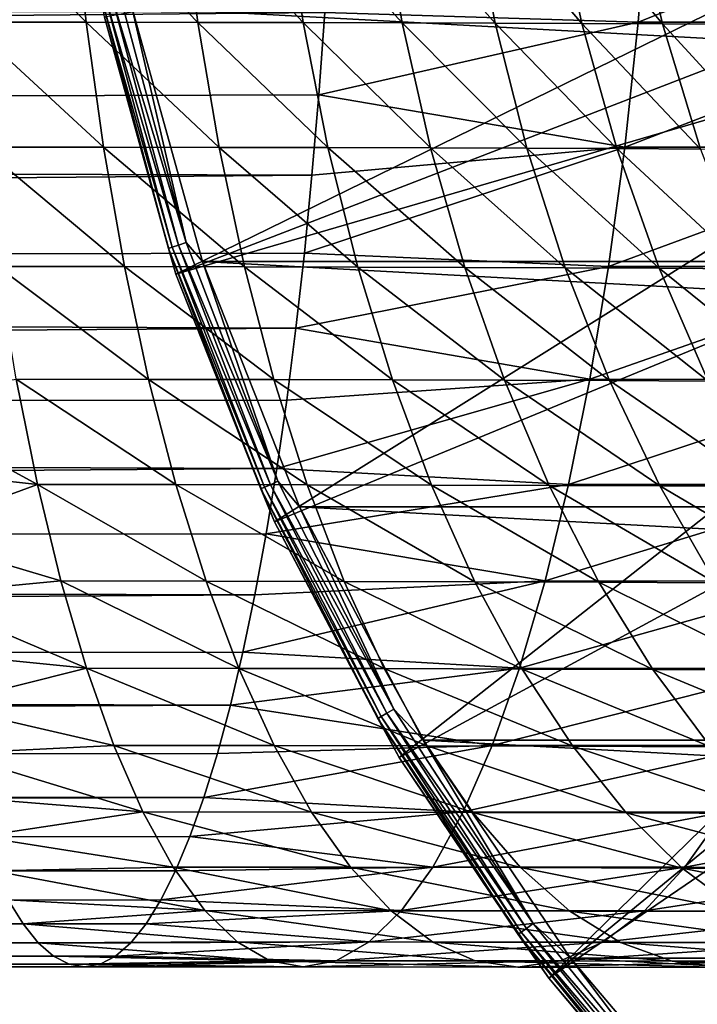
# Model space of a CAD drawing. Header units: metres. Extents: x -237 to 25, y -25 to 25.
# Tile 154 of 165: x -26 to -19, y -16 to -5. Entities that reach past the tile are written whole.
import ezdxf

# ---------------------------------------------------------------- set-up
doc = ezdxf.new("R2010")
doc.units = ezdxf.units.M
doc.layers.add('solid_10481232', color=7, linetype='CONTINUOUS')

msp = doc.modelspace()

# ---------------------------------------------------------------- linework, layer by layer
at = {"layer": 'solid_10481232'}
for points in [[(-24.795708, -5.457944, -145.689651), (-24.060247, -8.106834, -145.689651), (-15.05446, -3.697454, 140.945847)], [(-24.060247, -8.106834, -145.689651), (-14.823242, -4.536539, 140.945114), (-15.05446, -3.697454, 140.945847)], [(-26.311216, -4.173523, 156.102417), (-25.122345, -4.174084, 155.757263), (-24.982292, -5.509908, 156.182449)], [(-26.202456, -5.509167, 156.536621), (-26.311216, -4.173523, 156.102417), (-24.982292, -5.509908, 156.182449)], [(-25.122345, -4.174084, 155.757263), (-24.001469, -4.175025, 155.338745), (-23.830652, -5.511149, 155.752655)], [(-24.982292, -5.509908, 156.182449), (-25.122345, -4.174084, 155.757263), (-23.830652, -5.511149, 155.752655)], [(-24.001469, -4.175025, 155.338745), (-22.94636, -4.176343, 154.851547), (-22.745529, -5.51289, 155.251923)], [(-23.830652, -5.511149, 155.752655), (-24.001469, -4.175025, 155.338745), (-22.745529, -5.51289, 155.251923)], [(-22.94636, -4.176343, 154.851547), (-21.9548, -4.178041, 154.300262), (-21.724924, -5.515131, 154.684937)], [(-22.745529, -5.51289, 155.251923), (-22.94636, -4.176343, 154.851547), (-21.724924, -5.515131, 154.684937)], [(-22.52396, -5.407717, 184.852768), (-19.292192, -5.509167, 184.124802), (-19.183434, -4.173523, 184.559006)], [(-21.9548, -4.178041, 154.300262), (-21.025272, -4.180118, 153.688828), (-20.767515, -5.517873, 154.055664)], [(-21.724924, -5.515131, 154.684937), (-21.9548, -4.178041, 154.300262), (-20.767515, -5.517873, 154.055664)], [(-21.025272, -4.180118, 153.688828), (-20.157694, -4.182573, 153.019592), (-19.873379, -5.521114, 153.366592)], [(-20.767515, -5.517873, 154.055664), (-21.025272, -4.180118, 153.688828), (-19.873379, -5.521114, 153.366592)], [(-20.157694, -4.182573, 153.019592), (-19.352167, -4.185408, 152.294769), (-19.042759, -5.524855, 152.62001)], [(-19.873379, -5.521114, 153.366592), (-20.157694, -4.182573, 153.019592), (-19.042759, -5.524855, 152.62001)], [(-19.352167, -4.185408, 152.294769), (-18.608789, -4.188621, 151.516541), (-18.275906, -5.529097, 151.818237)], [(-19.042759, -5.524855, 152.62001), (-19.352167, -4.185408, 152.294769), (-18.275906, -5.529097, 151.818237)], [(-19.183434, -4.173523, 184.559006), (-19.292192, -5.509167, 184.124802), (-15.9438, -4.174084, 183.622696)], [(-19.292192, -5.509167, 184.124802), (-16.083853, -5.509908, 183.19751), (-15.9438, -4.174084, 183.622696)], [(-24.060247, -8.106834, -145.689651), (-14.553463, -5.339138, 140.944183), (-14.823242, -4.536539, 140.945114)], [(-157.217682, -5.240112, 208.66629), (-157.325562, -6.698462, 208.054428), (-22.52396, -5.407717, 184.852768)], [(-24.782072, -5.267592, -145.871353), (-24.095701, -7.829168, -145.871353), (-24.822685, -5.276225, -145.784805)], [(-24.822685, -5.276225, -145.784805), (-24.135187, -7.841998, -145.784805), (-24.795708, -5.457944, -145.689651)], [(-24.095701, -7.829168, -145.871353), (-24.135187, -7.841998, -145.784805), (-24.822685, -5.276225, -145.784805)], [(-24.716797, -5.253717, -145.940369), (-24.032232, -7.808546, -145.940369), (-24.782072, -5.267592, -145.871353)], [(-24.032232, -7.808546, -145.940369), (-24.095701, -7.829168, -145.871353), (-24.782072, -5.267592, -145.871353)], [(-24.633541, -5.236021, -145.984756), (-23.951283, -7.782244, -145.984756), (-24.716797, -5.253717, -145.940369)], [(-23.951283, -7.782244, -145.984756), (-24.032232, -7.808546, -145.940369), (-24.716797, -5.253717, -145.940369)], [(-24.633541, -5.236021, -145.984756), (-24.511305, -5.354273, -146), (-23.951283, -7.782244, -145.984756)], [(24.511478, -5.353465, -146), (23.78537, -7.976997, -146), (-24.511305, -5.354273, -146)], [(23.78537, -7.976997, -146), (-23.785091, -7.977859, -146), (-24.511305, -5.354273, -146)], [(-23.951283, -7.782244, -145.984756), (-24.511305, -5.354273, -146), (-23.785091, -7.977859, -146)], [(-24.060247, -8.106834, -145.689651), (-23.042702, -10.660683, -145.689651), (-14.553463, -5.339138, 140.944183)], [(-23.042702, -10.660683, -145.689651), (-13.885902, -6.891564, 140.942078), (-14.553463, -5.339138, 140.944183)], [(-157.325562, -6.698462, 208.054428), (-22.585167, -6.258797, 184.50563), (-22.52396, -5.407717, 184.852768)], [(-24.135187, -7.841998, -145.784805), (-24.060247, -8.106834, -145.689651), (-24.795708, -5.457944, -145.689651)], [(-22.52396, -5.407717, 184.852768), (-22.585167, -6.258797, 184.50563), (-19.292192, -5.509167, 184.124802)], [(-26.202456, -5.509167, 156.536621), (-24.982292, -5.509908, 156.182449), (-24.804279, -6.798703, 156.722885)], [(-26.064217, -6.797788, 157.088531), (-26.202456, -5.509167, 156.536621), (-24.804279, -6.798703, 156.722885)], [(-24.982292, -5.509908, 156.182449), (-23.830652, -5.511149, 155.752655), (-23.613539, -6.800234, 156.278748)], [(-24.804279, -6.798703, 156.722885), (-24.982292, -5.509908, 156.182449), (-23.613539, -6.800234, 156.278748)], [(-23.830652, -5.511149, 155.752655), (-22.745529, -5.51289, 155.251923), (-22.490267, -6.802382, 155.760834)], [(-23.613539, -6.800234, 156.278748), (-23.830652, -5.511149, 155.752655), (-22.490267, -6.802382, 155.760834)], [(-22.745529, -5.51289, 155.251923), (-21.724924, -5.515131, 154.684937), (-21.432741, -6.805148, 155.173889)], [(-22.490267, -6.802382, 155.760834), (-22.745529, -5.51289, 155.251923), (-21.432741, -6.805148, 155.173889)], [(-22.585167, -6.258797, 184.50563), (-19.430433, -6.797788, 183.572891), (-19.292192, -5.509167, 184.124802)], [(-21.724924, -5.515131, 154.684937), (-20.767515, -5.517873, 154.055664), (-20.439896, -6.80853, 154.521942)], [(-21.432741, -6.805148, 155.173889), (-21.724924, -5.515131, 154.684937), (-20.439896, -6.80853, 154.521942)], [(-20.767515, -5.517873, 154.055664), (-19.873379, -5.521114, 153.366592), (-19.511999, -6.81253, 153.807632)], [(-20.439896, -6.80853, 154.521942), (-20.767515, -5.517873, 154.055664), (-19.511999, -6.81253, 153.807632)], [(-19.873379, -5.521114, 153.366592), (-19.042759, -5.524855, 152.62001), (-18.649487, -6.817146, 153.033401)], [(-19.511999, -6.81253, 153.807632), (-19.873379, -5.521114, 153.366592), (-18.649487, -6.817146, 153.033401)], [(-19.292192, -5.509167, 184.124802), (-19.430433, -6.797788, 183.572891), (-16.083853, -5.509908, 183.19751)], [(-19.430433, -6.797788, 183.572891), (-16.261866, -6.798703, 182.657074), (-16.083853, -5.509908, 183.19751)], [(-19.042759, -5.524855, 152.62001), (-18.275906, -5.529097, 151.818237), (-17.852795, -6.82238, 152.201721)], [(-18.649487, -6.817146, 153.033401), (-19.042759, -5.524855, 152.62001), (-17.852795, -6.82238, 152.201721)], [(-157.325562, -6.698462, 208.054428), (-22.655201, -7.086999, 184.108444), (-22.585167, -6.258797, 184.50563)], [(-22.585167, -6.258797, 184.50563), (-22.655201, -7.086999, 184.108444), (-19.430433, -6.797788, 183.572891)], [(-157.325562, -6.698462, 208.054428), (-157.468781, -8.172385, 207.242157), (-22.655201, -7.086999, 184.108444)], [(-26.064217, -6.797788, 157.088531), (-24.804279, -6.798703, 156.722885), (-24.589811, -8.029491, 157.373993)], [(-25.897667, -8.028411, 157.753448), (-26.064217, -6.797788, 157.088531), (-24.589811, -8.029491, 157.373993)], [(-24.804279, -6.798703, 156.722885), (-23.613539, -6.800234, 156.278748), (-23.351963, -8.0313, 156.912567)], [(-24.589811, -8.029491, 157.373993), (-24.804279, -6.798703, 156.722885), (-23.351963, -8.0313, 156.912567)], [(-23.613539, -6.800234, 156.278748), (-22.490267, -6.802382, 155.760834), (-22.18273, -8.033837, 156.373947)], [(-23.351963, -8.0313, 156.912567), (-23.613539, -6.800234, 156.278748), (-22.18273, -8.033837, 156.373947)], [(-22.733788, -7.889366, 183.662766), (-19.596983, -8.028411, 182.907974), (-19.430433, -6.797788, 183.572891)], [(-22.655201, -7.086999, 184.108444), (-22.733788, -7.889366, 183.662766), (-19.430433, -6.797788, 183.572891)], [(-19.430433, -6.797788, 183.572891), (-19.596983, -8.028411, 182.907974), (-16.261866, -6.798703, 182.657074)], [(-19.596983, -8.028411, 182.907974), (-16.476334, -8.029491, 182.005966), (-16.261866, -6.798703, 182.657074)], [(-23.042702, -10.660683, -145.689651), (-21.754999, -13.08955, -145.689651), (-13.885902, -6.891564, 140.942078)], [(-22.490267, -6.802382, 155.760834), (-21.432741, -6.805148, 155.173889), (-21.080725, -8.037104, 155.762955)], [(-22.18273, -8.033837, 156.373947), (-22.490267, -6.802382, 155.760834), (-21.080725, -8.037104, 155.762955)], [(-21.754999, -13.08955, -145.689651), (-13.047219, -8.371655, 140.939651), (-13.885902, -6.891564, 140.942078)], [(-21.432741, -6.805148, 155.173889), (-20.439896, -6.80853, 154.521942), (-20.045185, -8.041098, 155.083694)], [(-21.080725, -8.037104, 155.762955), (-21.432741, -6.805148, 155.173889), (-20.045185, -8.041098, 155.083694)], [(-20.439896, -6.80853, 154.521942), (-19.511999, -6.81253, 153.807632), (-19.076616, -8.045821, 154.338989)], [(-20.045185, -8.041098, 155.083694), (-20.439896, -6.80853, 154.521942), (-19.076616, -8.045821, 154.338989)], [(-19.511999, -6.81253, 153.807632), (-18.649487, -6.817146, 153.033401), (-18.17568, -8.051273, 153.531448)], [(-19.076616, -8.045821, 154.338989), (-19.511999, -6.81253, 153.807632), (-18.17568, -8.051273, 153.531448)], [(-157.468781, -8.172385, 207.242157), (-22.733788, -7.889366, 183.662766), (-22.655201, -7.086999, 184.108444)], [(-24.032232, -7.808546, -145.940369), (-23.084366, -10.277822, -145.940369), (-24.095701, -7.829168, -145.871353)], [(-23.951283, -7.782244, -145.984756), (-23.006609, -10.243202, -145.984756), (-24.032232, -7.808546, -145.940369)], [(-23.006609, -10.243202, -145.984756), (-23.084366, -10.277822, -145.940369), (-24.032232, -7.808546, -145.940369)], [(-23.951283, -7.782244, -145.984756), (-23.785091, -7.977859, -146), (-23.006609, -10.243202, -145.984756)], [(-157.468781, -8.172385, 207.242157), (-22.820629, -8.662981, 183.170258), (-22.733788, -7.889366, 183.662766)], [(-24.095701, -7.829168, -145.871353), (-23.14533, -10.304965, -145.871353), (-24.135187, -7.841998, -145.784805)], [(-24.135187, -7.841998, -145.784805), (-23.183262, -10.321853, -145.784805), (-24.060247, -8.106834, -145.689651)], [(-23.14533, -10.304965, -145.871353), (-23.183262, -10.321853, -145.784805), (-24.135187, -7.841998, -145.784805)], [(-23.084366, -10.277822, -145.940369), (-23.14533, -10.304965, -145.871353), (-24.095701, -7.829168, -145.871353)], [(-22.733788, -7.889366, 183.662766), (-22.820629, -8.662981, 183.170258), (-19.596983, -8.028411, 182.907974)], [(23.78537, -7.976997, -146), (22.783834, -10.50605, -146), (-23.785091, -7.977859, -146)], [(22.783834, -10.50605, -146), (-22.783457, -10.506869, -146), (-23.785091, -7.977859, -146)], [(-23.006609, -10.243202, -145.984756), (-23.785091, -7.977859, -146), (-22.783457, -10.506869, -146)], [(-25.897667, -8.028411, 157.753448), (-24.589811, -8.029491, 157.373993), (-24.340759, -9.19181, 158.130096)], [(-25.704262, -9.190574, 158.525589), (-25.897667, -8.028411, 157.753448), (-24.340759, -9.19181, 158.130096)], [(-24.589811, -8.029491, 157.373993), (-23.351963, -8.0313, 156.912567), (-23.048206, -9.19388, 157.64859)], [(-24.340759, -9.19181, 158.130096), (-24.589811, -8.029491, 157.373993), (-23.048206, -9.19388, 157.64859)], [(-23.183262, -10.321853, -145.784805), (-23.042702, -10.660683, -145.689651), (-24.060247, -8.106834, -145.689651)], [(-23.351963, -8.0313, 156.912567), (-22.18273, -8.033837, 156.373947), (-21.8256, -9.196785, 157.085938)], [(-23.048206, -9.19388, 157.64859), (-23.351963, -8.0313, 156.912567), (-21.8256, -9.196785, 157.085938)], [(-22.820629, -8.662981, 183.170258), (-19.790388, -9.190574, 182.135834), (-19.596983, -8.028411, 182.907974)], [(-22.18273, -8.033837, 156.373947), (-21.080725, -8.037104, 155.762955), (-20.671942, -9.200523, 156.447021)], [(-21.8256, -9.196785, 157.085938), (-22.18273, -8.033837, 156.373947), (-20.671942, -9.200523, 156.447021)], [(-21.080725, -8.037104, 155.762955), (-20.045185, -8.041098, 155.083694), (-19.586823, -9.205097, 155.736053)], [(-20.671942, -9.200523, 156.447021), (-21.080725, -8.037104, 155.762955), (-19.586823, -9.205097, 155.736053)], [(-20.045185, -8.041098, 155.083694), (-19.076616, -8.045821, 154.338989), (-18.571022, -9.210504, 154.956039)], [(-19.586823, -9.205097, 155.736053), (-20.045185, -8.041098, 155.083694), (-18.571022, -9.210504, 154.956039)], [(-19.596983, -8.028411, 182.907974), (-19.790388, -9.190574, 182.135834), (-16.476334, -8.029491, 182.005966)], [(-19.790388, -9.190574, 182.135834), (-16.725386, -9.19181, 181.249863), (-16.476334, -8.029491, 182.005966)], [(-19.076616, -8.045821, 154.338989), (-18.17568, -8.051273, 153.531448), (-17.625465, -9.216745, 154.109818)], [(-18.571022, -9.210504, 154.956039), (-19.076616, -8.045821, 154.338989), (-17.625465, -9.216745, 154.109818)], [(-157.468781, -8.172385, 207.242157), (-157.64978, -9.619856, 206.215698), (-22.820629, -8.662981, 183.170258)], [(-21.754999, -13.08955, -145.689651), (-20.212238, -15.364952, -145.689651), (-13.047219, -8.371655, 140.939651)], [(-20.212238, -15.364952, -145.689651), (-12.561985, -9.083634, 140.938385), (-13.047219, -8.371655, 140.939651)], [(-157.64978, -9.619856, 206.215698), (-22.915434, -9.404941, 182.632599), (-22.820629, -8.662981, 183.170258)], [(-22.820629, -8.662981, 183.170258), (-22.915434, -9.404941, 182.632599), (-19.790388, -9.190574, 182.135834)], [(-20.212238, -15.364952, -145.689651), (-12.025955, -9.78231, 140.937164), (-12.561985, -9.083634, 140.938385)], [(-27.084566, -9.404941, 158.988281), (-25.704262, -9.190574, 158.525589), (-25.485601, -10.274258, 159.39856)], [(-25.704262, -9.190574, 158.525589), (-24.340759, -9.19181, 158.130096), (-24.059189, -10.27564, 158.984924)], [(-25.485601, -10.274258, 159.39856), (-25.704262, -9.190574, 158.525589), (-24.059189, -10.27564, 158.984924)], [(-24.340759, -9.19181, 158.130096), (-23.048206, -9.19388, 157.64859), (-22.704788, -10.277954, 158.480728)], [(-24.059189, -10.27564, 158.984924), (-24.340759, -9.19181, 158.130096), (-22.704788, -10.277954, 158.480728)], [(-23.048206, -9.19388, 157.64859), (-21.8256, -9.196785, 157.085938), (-21.421839, -10.281201, 157.8909)], [(-22.704788, -10.277954, 158.480728), (-23.048206, -9.19388, 157.64859), (-21.421839, -10.281201, 157.8909)], [(-23.017853, -10.112566, 182.051758), (-20.009048, -10.274258, 181.262863), (-19.790388, -9.190574, 182.135834)], [(-22.915434, -9.404941, 182.632599), (-23.017853, -10.112566, 182.051758), (-19.790388, -9.190574, 182.135834)], [(-21.8256, -9.196785, 157.085938), (-20.671942, -9.200523, 156.447021), (-20.209785, -10.28538, 157.220398)], [(-21.421839, -10.281201, 157.8909), (-21.8256, -9.196785, 157.085938), (-20.209785, -10.28538, 157.220398)], [(-20.671942, -9.200523, 156.447021), (-19.586823, -9.205097, 155.736053), (-19.068613, -10.290493, 156.473572)], [(-20.209785, -10.28538, 157.220398), (-20.671942, -9.200523, 156.447021), (-19.068613, -10.290493, 156.473572)], [(-19.790388, -9.190574, 182.135834), (-20.009048, -10.274258, 181.262863), (-16.725386, -9.19181, 181.249863)], [(-20.009048, -10.274258, 181.262863), (-17.006956, -10.27564, 180.395035), (-16.725386, -9.19181, 181.249863)], [(-19.586823, -9.205097, 155.736053), (-18.571022, -9.210504, 154.956039), (-17.999414, -10.296538, 155.653656)], [(-19.068613, -10.290493, 156.473572), (-19.586823, -9.205097, 155.736053), (-17.999414, -10.296538, 155.653656)], [(-157.64978, -9.619856, 206.215698), (-23.017853, -10.112566, 182.051758), (-22.915434, -9.404941, 182.632599)], [(-26.982147, -10.112566, 159.569122), (-27.084566, -9.404941, 158.988281), (-25.485601, -10.274258, 159.39856)], [(-157.64978, -9.619856, 206.215698), (-157.863647, -10.962299, 205.002823), (-23.017853, -10.112566, 182.051758)], [(-20.212238, -15.364952, -145.689651), (-18.432512, -17.460207, -145.689651), (-12.025955, -9.78231, 140.937164)], [(-157.863647, -10.962299, 205.002823), (-23.127491, -10.783348, 181.429962), (-23.017853, -10.112566, 182.051758)], [(-26.872509, -10.783348, 160.190918), (-26.982147, -10.112566, 159.569122), (-25.485601, -10.274258, 159.39856)], [(-23.017853, -10.112566, 182.051758), (-23.127491, -10.783348, 181.429962), (-20.009048, -10.274258, 181.262863)], [(-23.006609, -10.243202, -145.984756), (-21.80987, -12.591935, -145.984756), (-23.084366, -10.277822, -145.940369)], [(-23.006609, -10.243202, -145.984756), (-22.783457, -10.506869, -146), (-21.80987, -12.591935, -145.984756)], [(-26.872509, -10.783348, 160.190918), (-25.485601, -10.274258, 159.39856), (-25.243607, -11.270379, 160.364685)], [(-25.485601, -10.274258, 159.39856), (-24.059189, -10.27564, 158.984924), (-23.747568, -11.271895, 159.930984)], [(-25.243607, -11.270379, 160.364685), (-25.485601, -10.274258, 159.39856), (-23.747568, -11.271895, 159.930984)], [(-24.059189, -10.27564, 158.984924), (-22.704788, -10.277954, 158.480728), (-22.324718, -11.274434, 159.401672)], [(-23.747568, -11.271895, 159.930984), (-24.059189, -10.27564, 158.984924), (-22.324718, -11.274434, 159.401672)], [(-23.14533, -10.304965, -145.871353), (-21.941376, -12.66786, -145.871353), (-23.183262, -10.321853, -145.784805)], [(-23.183262, -10.321853, -145.784805), (-21.977333, -12.68862, -145.784805), (-23.042702, -10.660683, -145.689651)], [(-21.941376, -12.66786, -145.871353), (-21.977333, -12.68862, -145.784805), (-23.183262, -10.321853, -145.784805)], [(-23.084366, -10.277822, -145.940369), (-21.883583, -12.634493, -145.940369), (-23.14533, -10.304965, -145.871353)], [(-21.883583, -12.634493, -145.940369), (-21.941376, -12.66786, -145.871353), (-23.14533, -10.304965, -145.871353)], [(-23.127491, -10.783348, 181.429962), (-20.251043, -11.270379, 180.296738), (-20.009048, -10.274258, 181.262863)], [(-21.80987, -12.591935, -145.984756), (-21.883583, -12.634493, -145.940369), (-23.084366, -10.277822, -145.940369)], [(-22.704788, -10.277954, 158.480728), (-21.421839, -10.281201, 157.8909), (-20.974987, -11.277996, 158.781769)], [(-22.324718, -11.274434, 159.401672), (-22.704788, -10.277954, 158.480728), (-20.974987, -11.277996, 158.781769)], [(-21.421839, -10.281201, 157.8909), (-20.209785, -10.28538, 157.220398), (-19.698305, -11.282581, 158.076309)], [(-20.974987, -11.277996, 158.781769), (-21.421839, -10.281201, 157.8909), (-19.698305, -11.282581, 158.076309)], [(-20.009048, -10.274258, 181.262863), (-20.251043, -11.270379, 180.296738), (-17.006956, -10.27564, 180.395035)], [(-20.251043, -11.270379, 180.296738), (-17.318577, -11.271895, 179.448975), (-17.006956, -10.27564, 180.395035)], [(-20.209785, -10.28538, 157.220398), (-19.068613, -10.290493, 156.473572), (-18.4951, -11.288189, 157.28981)], [(-19.698305, -11.282581, 158.076309), (-20.209785, -10.28538, 157.220398), (-18.4951, -11.288189, 157.28981)], [(-19.068613, -10.290493, 156.473572), (-17.999414, -10.296538, 155.653656), (-17.366802, -11.29482, 156.42572)], [(-18.4951, -11.288189, 157.28981), (-19.068613, -10.290493, 156.473572), (-17.366802, -11.29482, 156.42572)], [(22.783834, -10.50605, -146), (21.510923, -12.911892, -146), (-22.783457, -10.506869, -146)], [(21.510923, -12.911892, -146), (-21.510468, -12.912657, -146), (-22.783457, -10.506869, -146)], [(-21.80987, -12.591935, -145.984756), (-22.783457, -10.506869, -146), (-21.510468, -12.912657, -146)], [(-21.977333, -12.68862, -145.784805), (-21.754999, -13.08955, -145.689651), (-23.042702, -10.660683, -145.689651)], [(-157.863647, -10.962299, 205.002823), (-23.243961, -11.414783, 180.769424), (-23.127491, -10.783348, 181.429962)], [(-26.756039, -11.414783, 160.85144), (-26.872509, -10.783348, 160.190918), (-25.243607, -11.270379, 160.364685)], [(-23.127491, -10.783348, 181.429962), (-23.243961, -11.414783, 180.769424), (-20.251043, -11.270379, 180.296738)], [(-157.863647, -10.962299, 205.002823), (-158.107498, -12.164474, 203.619812), (-23.243961, -11.414783, 180.769424)], [(-26.756039, -11.414783, 160.85144), (-25.243607, -11.270379, 160.364685), (-24.980289, -12.170236, 161.415939)], [(-25.243607, -11.270379, 160.364685), (-23.747568, -11.271895, 159.930984), (-23.408493, -12.171873, 160.960403)], [(-24.980289, -12.170236, 161.415939), (-25.243607, -11.270379, 160.364685), (-23.408493, -12.171873, 160.960403)], [(-23.747568, -11.271895, 159.930984), (-22.324718, -11.274434, 159.401672), (-21.911165, -12.174615, 160.403748)], [(-23.408493, -12.171873, 160.960403), (-23.747568, -11.271895, 159.930984), (-21.911165, -12.174615, 160.403748)], [(-23.36685, -12.004497, 180.072479), (-20.51436, -12.170236, 179.245483), (-20.251043, -11.270379, 180.296738)], [(-23.243961, -11.414783, 180.769424), (-23.36685, -12.004497, 180.072479), (-20.251043, -11.270379, 180.296738)], [(-22.324718, -11.274434, 159.401672), (-20.974987, -11.277996, 158.781769), (-20.488766, -12.178461, 159.751114)], [(-21.911165, -12.174615, 160.403748), (-22.324718, -11.274434, 159.401672), (-20.488766, -12.178461, 159.751114)], [(-20.974987, -11.277996, 158.781769), (-19.698305, -11.282581, 158.076309), (-19.141764, -12.183413, 159.007629)], [(-20.488766, -12.178461, 159.751114), (-20.974987, -11.277996, 158.781769), (-19.141764, -12.183413, 159.007629)], [(-20.251043, -11.270379, 180.296738), (-20.51436, -12.170236, 179.245483), (-17.318577, -11.271895, 179.448975)], [(-20.51436, -12.170236, 179.245483), (-17.657652, -12.171873, 178.419556), (-17.318577, -11.271895, 179.448975)], [(-19.698305, -11.282581, 158.076309), (-18.4951, -11.288189, 157.28981), (-17.871058, -12.189468, 158.177963)], [(-19.141764, -12.183413, 159.007629), (-19.698305, -11.282581, 158.076309), (-17.871058, -12.189468, 158.177963)], [(-158.107498, -12.164474, 203.619812), (-23.36685, -12.004497, 180.072479), (-23.243961, -11.414783, 180.769424)], [(-26.63315, -12.004497, 161.548386), (-26.756039, -11.414783, 160.85144), (-24.980289, -12.170236, 161.415939)], [(-158.107498, -12.164474, 203.619812), (-23.495695, -12.550447, 179.341766), (-23.36685, -12.004497, 180.072479)], [(-26.504305, -12.550447, 162.279099), (-26.63315, -12.004497, 161.548386), (-24.980289, -12.170236, 161.415939)], [(-23.36685, -12.004497, 180.072479), (-23.495695, -12.550447, 179.341766), (-20.51436, -12.170236, 179.245483)], [(-158.107498, -12.164474, 203.619812), (-158.372253, -13.179364, 202.118393), (-23.495695, -12.550447, 179.341766)], [(-26.504305, -12.550447, 162.279099), (-24.980289, -12.170236, 161.415939), (-24.697939, -12.966365, 162.543182)], [(-24.980289, -12.170236, 161.415939), (-23.408493, -12.171873, 160.960403), (-23.044907, -12.968109, 162.064224)], [(-24.697939, -12.966365, 162.543182), (-24.980289, -12.170236, 161.415939), (-23.044907, -12.968109, 162.064224)], [(-23.495695, -12.550447, 179.341766), (-20.796709, -12.966365, 178.11824), (-20.51436, -12.170236, 179.245483)], [(-23.408493, -12.171873, 160.960403), (-21.911165, -12.174615, 160.403748), (-21.467716, -12.97103, 161.478271)], [(-23.044907, -12.968109, 162.064224), (-23.408493, -12.171873, 160.960403), (-21.467716, -12.97103, 161.478271)], [(-21.911165, -12.174615, 160.403748), (-20.488766, -12.178461, 159.751114), (-19.967398, -12.975128, 160.790543)], [(-21.467716, -12.97103, 161.478271), (-21.911165, -12.174615, 160.403748), (-19.967398, -12.975128, 160.790543)], [(-20.51436, -12.170236, 179.245483), (-20.796709, -12.966365, 178.11824), (-17.657652, -12.171873, 178.419556)], [(-20.796709, -12.966365, 178.11824), (-18.021238, -12.968109, 177.315735), (-17.657652, -12.171873, 178.419556)], [(-20.488766, -12.178461, 159.751114), (-19.141764, -12.183413, 159.007629), (-18.544989, -12.980403, 160.006287)], [(-19.967398, -12.975128, 160.790543), (-20.488766, -12.178461, 159.751114), (-18.544989, -12.980403, 160.006287)], [(-19.141764, -12.183413, 159.007629), (-17.871058, -12.189468, 158.177963), (-17.201904, -12.986855, 159.13031)], [(-18.544989, -12.980403, 160.006287), (-19.141764, -12.183413, 159.007629), (-17.201904, -12.986855, 159.13031)], [(-158.372253, -13.179364, 202.118393), (-23.63002, -13.050658, 178.579971), (-23.495695, -12.550447, 179.341766)], [(-26.36998, -13.050658, 163.040894), (-26.504305, -12.550447, 162.279099), (-24.697939, -12.966365, 162.543182)], [(-23.495695, -12.550447, 179.341766), (-23.63002, -13.050658, 178.579971), (-20.796709, -12.966365, 178.11824)], [(-21.941376, -12.66786, -145.871353), (-20.497026, -14.891962, -145.871353), (-21.977333, -12.68862, -145.784805)], [(-21.977333, -12.68862, -145.784805), (-20.530617, -14.916367, -145.784805), (-21.754999, -13.08955, -145.689651)], [(-20.497026, -14.891962, -145.871353), (-20.530617, -14.916367, -145.784805), (-21.977333, -12.68862, -145.784805)], [(-21.883583, -12.634493, -145.940369), (-20.443039, -14.852736, -145.940369), (-21.941376, -12.66786, -145.871353)], [(-20.443039, -14.852736, -145.940369), (-20.497026, -14.891962, -145.871353), (-21.941376, -12.66786, -145.871353)], [(-21.80987, -12.591935, -145.984756), (-20.374178, -14.802707, -145.984756), (-21.883583, -12.634493, -145.940369)], [(-20.374178, -14.802707, -145.984756), (-20.443039, -14.852736, -145.940369), (-21.883583, -12.634493, -145.940369)], [(-21.80987, -12.591935, -145.984756), (-21.510468, -12.912657, -146), (-20.374178, -14.802707, -145.984756)], [(-26.36998, -13.050658, 163.040894), (-24.697939, -12.966365, 162.543182), (-24.398939, -13.651788, 163.736893)], [(-24.697939, -12.966365, 162.543182), (-23.044907, -12.968109, 162.064224), (-22.65988, -13.653625, 163.233139)], [(-24.398939, -13.651788, 163.736893), (-24.697939, -12.966365, 162.543182), (-22.65988, -13.653625, 163.233139)], [(-23.769352, -13.503176, 177.78978), (-21.095711, -13.651788, 176.92453), (-20.796709, -12.966365, 178.11824)], [(-23.63002, -13.050658, 178.579971), (-23.769352, -13.503176, 177.78978), (-20.796709, -12.966365, 178.11824)], [(-23.044907, -12.968109, 162.064224), (-21.467716, -12.97103, 161.478271), (-20.998116, -13.6567, 162.61615)], [(-22.65988, -13.653625, 163.233139), (-23.044907, -12.968109, 162.064224), (-20.998116, -13.6567, 162.61615)], [(21.510923, -12.911892, -146), (19.991009, -15.160204, -146), (-21.510468, -12.912657, -146)], [(19.991009, -15.160204, -146), (-19.990479, -15.160904, -146), (-21.510468, -12.912657, -146)], [(-20.374178, -14.802707, -145.984756), (-21.510468, -12.912657, -146), (-19.990479, -15.160904, -146)], [(-21.467716, -12.97103, 161.478271), (-19.967398, -12.975128, 160.790543), (-19.415285, -13.661015, 161.891266)], [(-20.998116, -13.6567, 162.61615), (-21.467716, -12.97103, 161.478271), (-19.415285, -13.661015, 161.891266)], [(-20.796709, -12.966365, 178.11824), (-21.095711, -13.651788, 176.92453), (-18.021238, -12.968109, 177.315735)], [(-21.095711, -13.651788, 176.92453), (-18.406267, -13.653625, 176.14682), (-18.021238, -12.968109, 177.315735)], [(-19.967398, -12.975128, 160.790543), (-18.544989, -12.980403, 160.006287), (-17.913023, -13.666568, 161.063812)], [(-19.415285, -13.661015, 161.891266), (-19.967398, -12.975128, 160.790543), (-17.913023, -13.666568, 161.063812)], [(-158.372253, -13.179364, 202.118393), (-23.769352, -13.503176, 177.78978), (-23.63002, -13.050658, 178.579971)], [(-26.230648, -13.503176, 163.831085), (-26.36998, -13.050658, 163.040894), (-24.398939, -13.651788, 163.736893)], [(-20.530617, -14.916367, -145.784805), (-20.212238, -15.364952, -145.689651), (-21.754999, -13.08955, -145.689651)], [(-158.372253, -13.179364, 202.118393), (-158.655991, -14.003467, 200.509216), (-23.769352, -13.503176, 177.78978)], [(-158.655991, -14.003467, 200.509216), (-23.913177, -13.906404, 176.974121), (-23.769352, -13.503176, 177.78978)], [(-26.086823, -13.906404, 164.646759), (-26.230648, -13.503176, 163.831085), (-24.398939, -13.651788, 163.736893)], [(-23.769352, -13.503176, 177.78978), (-23.913177, -13.906404, 176.974121), (-21.095711, -13.651788, 176.92453)], [(-26.086823, -13.906404, 164.646759), (-24.398939, -13.651788, 163.736893), (-24.085848, -14.220782, 164.986862)], [(-24.398939, -13.651788, 163.736893), (-22.65988, -13.653625, 163.233139), (-22.256708, -14.222695, 164.457138)], [(-24.085848, -14.220782, 164.986862), (-24.398939, -13.651788, 163.736893), (-22.256708, -14.222695, 164.457138)], [(-23.913177, -13.906404, 176.974121), (-21.408802, -14.220782, 175.674561), (-21.095711, -13.651788, 176.92453)], [(-22.65988, -13.653625, 163.233139), (-20.998116, -13.6567, 162.61615), (-20.506388, -14.225899, 163.807648)], [(-22.256708, -14.222695, 164.457138), (-22.65988, -13.653625, 163.233139), (-20.506388, -14.225899, 163.807648)], [(-21.095711, -13.651788, 176.92453), (-21.408802, -14.220782, 175.674561), (-18.406267, -13.653625, 176.14682)], [(-21.408802, -14.220782, 175.674561), (-18.809437, -14.222695, 174.922821), (-18.406267, -13.653625, 176.14682)], [(-20.998116, -13.6567, 162.61615), (-19.415285, -13.661015, 161.891266), (-18.837154, -14.230393, 163.043854)], [(-20.506388, -14.225899, 163.807648), (-20.998116, -13.6567, 162.61615), (-18.837154, -14.230393, 163.043854)], [(-19.415285, -13.661015, 161.891266), (-17.913023, -13.666568, 161.063812), (-17.251276, -14.236178, 162.171188)], [(-18.837154, -14.230393, 163.043854), (-19.415285, -13.661015, 161.891266), (-17.251276, -14.236178, 162.171188)], [(-18.406267, -13.653625, 176.14682), (-18.809437, -14.222695, 174.922821), (-15.81019, -13.6567, 175.186966)], [(-18.809437, -14.222695, 174.922821), (-16.301918, -14.225899, 173.995453), (-15.81019, -13.6567, 175.186966)], [(-158.655991, -14.003467, 200.509216), (-24.060963, -14.258965, 176.135986), (-23.913177, -13.906404, 176.974121)], [(-25.939037, -14.258965, 165.484894), (-26.086823, -13.906404, 164.646759), (-24.085848, -14.220782, 164.986862)], [(-23.913177, -13.906404, 176.974121), (-24.060963, -14.258965, 176.135986), (-21.408802, -14.220782, 175.674561)], [(-158.655991, -14.003467, 200.509216), (-158.955368, -14.626968, 198.81131), (-24.060963, -14.258965, 176.135986)], [(-158.955368, -14.626968, 198.81131), (-24.212172, -14.55949, 175.278427), (-24.060963, -14.258965, 176.135986)], [(-25.939037, -14.258965, 165.484894), (-24.085848, -14.220782, 164.986862), (-23.761343, -14.668457, 166.282394)], [(-25.787828, -14.55949, 166.342438), (-25.939037, -14.258965, 165.484894), (-23.761343, -14.668457, 166.282394)], [(-24.212172, -14.55949, 175.278427), (-21.733307, -14.668457, 174.379028), (-21.408802, -14.220782, 175.674561)], [(-24.060963, -14.258965, 176.135986), (-24.212172, -14.55949, 175.278427), (-21.408802, -14.220782, 175.674561)], [(-24.085848, -14.220782, 164.986862), (-22.256708, -14.222695, 164.457138), (-21.838837, -14.67043, 165.725769)], [(-23.761343, -14.668457, 166.282394), (-24.085848, -14.220782, 164.986862), (-21.838837, -14.67043, 165.725769)], [(-22.256708, -14.222695, 164.457138), (-20.506388, -14.225899, 163.807648), (-19.996731, -14.673735, 165.042587)], [(-21.838837, -14.67043, 165.725769), (-22.256708, -14.222695, 164.457138), (-19.996731, -14.673735, 165.042587)], [(-21.408802, -14.220782, 175.674561), (-21.733307, -14.668457, 174.379028), (-18.809437, -14.222695, 174.922821)], [(-21.733307, -14.668457, 174.379028), (-19.227308, -14.67043, 173.65419), (-18.809437, -14.222695, 174.922821)], [(-20.506388, -14.225899, 163.807648), (-18.837154, -14.230393, 163.043854), (-18.237947, -14.67837, 164.238464)], [(-19.996731, -14.673735, 165.042587), (-20.506388, -14.225899, 163.807648), (-18.237947, -14.67837, 164.238464)], [(-18.809437, -14.222695, 174.922821), (-19.227308, -14.67043, 173.65419), (-16.301918, -14.225899, 173.995453)], [(-19.227308, -14.67043, 173.65419), (-16.811575, -14.673735, 172.760513), (-16.301918, -14.225899, 173.995453)], [(-18.837154, -14.230393, 163.043854), (-17.251276, -14.236178, 162.171188), (-16.565405, -14.684338, 163.318939)], [(-18.237947, -14.67837, 164.238464), (-18.837154, -14.230393, 163.043854), (-16.565405, -14.684338, 163.318939)], [(-160.516205, -14.516039, 189.959412), (-25.787828, -14.55949, 166.342438), (-25.633738, -14.806802, 167.216339)], [(-160.218781, -14.959639, 191.646149), (-160.516205, -14.516039, 189.959412), (-25.633738, -14.806802, 167.216339)], [(-158.955368, -14.626968, 198.81131), (-24.366262, -14.806802, 174.404541), (-24.212172, -14.55949, 175.278427)], [(-25.633738, -14.806802, 167.216339), (-25.787828, -14.55949, 166.342438), (-23.761343, -14.668457, 166.282394)], [(-24.212172, -14.55949, 175.278427), (-24.366262, -14.806802, 174.404541), (-21.733307, -14.668457, 174.379028)], [(-158.955368, -14.626968, 198.81131), (-159.265762, -15.039138, 197.050995), (-24.366262, -14.806802, 174.404541)], [(-25.633738, -14.806802, 167.216339), (-23.761343, -14.668457, 166.282394), (-23.428179, -14.990929, 167.612503)], [(-24.366262, -14.806802, 174.404541), (-22.066471, -14.990929, 173.04892), (-21.733307, -14.668457, 174.379028)], [(-23.761343, -14.668457, 166.282394), (-21.838837, -14.67043, 165.725769), (-21.409817, -14.992946, 167.028244)], [(-23.428179, -14.990929, 167.612503), (-23.761343, -14.668457, 166.282394), (-21.409817, -14.992946, 167.028244)], [(-21.733307, -14.668457, 174.379028), (-22.066471, -14.990929, 173.04892), (-19.227308, -14.67043, 173.65419)], [(-22.066471, -14.990929, 173.04892), (-19.656328, -14.992946, 172.351715), (-19.227308, -14.67043, 173.65419)], [(-21.838837, -14.67043, 165.725769), (-19.996731, -14.673735, 165.042587), (-19.473476, -14.996323, 166.310486)], [(-21.409817, -14.992946, 167.028244), (-21.838837, -14.67043, 165.725769), (-19.473476, -14.996323, 166.310486)], [(-19.996731, -14.673735, 165.042587), (-18.237947, -14.67837, 164.238464), (-17.622749, -15.00106, 165.464951)], [(-19.473476, -14.996323, 166.310486), (-19.996731, -14.673735, 165.042587), (-17.622749, -15.00106, 165.464951)], [(-19.227308, -14.67043, 173.65419), (-19.656328, -14.992946, 172.351715), (-16.811575, -14.673735, 172.760513)], [(-19.656328, -14.992946, 172.351715), (-17.334831, -14.996323, 171.492615), (-16.811575, -14.673735, 172.760513)], [(-160.218781, -14.959639, 191.646149), (-25.633738, -14.806802, 167.216339), (-25.477337, -15.000139, 168.103333)], [(-159.265762, -15.039138, 197.050995), (-24.522663, -15.000139, 173.517548), (-24.366262, -14.806802, 174.404541)], [(-25.477337, -15.000139, 168.103333), (-25.633738, -14.806802, 167.216339), (-23.428179, -14.990929, 167.612503)], [(-24.366262, -14.806802, 174.404541), (-24.522663, -15.000139, 173.517548), (-22.066471, -14.990929, 173.04892)], [(-20.374178, -14.802707, -145.984756), (-18.715261, -16.851297, -145.984756), (-20.443039, -14.852736, -145.940369)], [(-20.374178, -14.802707, -145.984756), (-19.990479, -15.160904, -146), (-18.715261, -16.851297, -145.984756)], [(-20.497026, -14.891962, -145.871353), (-18.828108, -16.952906, -145.871353), (-20.530617, -14.916367, -145.784805)], [(-20.530617, -14.916367, -145.784805), (-18.858963, -16.980686, -145.784805), (-20.212238, -15.364952, -145.689651)], [(-18.828108, -16.952906, -145.871353), (-18.858963, -16.980686, -145.784805), (-20.530617, -14.916367, -145.784805)], [(-20.443039, -14.852736, -145.940369), (-18.778515, -16.908251, -145.940369), (-20.497026, -14.891962, -145.871353)], [(-18.778515, -16.908251, -145.940369), (-18.828108, -16.952906, -145.871353), (-20.497026, -14.891962, -145.871353)], [(-18.715261, -16.851297, -145.984756), (-18.778515, -16.908251, -145.940369), (-20.443039, -14.852736, -145.940369)], [(-160.218781, -14.959639, 191.646149), (-25.477337, -15.000139, 168.103333), (-25.319197, -15.138804, 169.000183)], [(-159.902176, -15.20746, 193.441757), (-160.218781, -14.959639, 191.646149), (-25.319197, -15.138804, 169.000183)], [(-159.265762, -15.039138, 197.050995), (-24.680803, -15.138804, 172.620682), (-24.522663, -15.000139, 173.517548)], [(-25.477337, -15.000139, 168.103333), (-23.428179, -14.990929, 167.612503), (-23.089212, -15.185607, 168.965775)], [(-25.319197, -15.138804, 169.000183), (-25.477337, -15.000139, 168.103333), (-23.089212, -15.185607, 168.965775)], [(-24.680803, -15.138804, 172.620682), (-22.405437, -15.185607, 171.695648), (-22.066471, -14.990929, 173.04892)], [(-24.522663, -15.000139, 173.517548), (-24.680803, -15.138804, 172.620682), (-22.066471, -14.990929, 173.04892)], [(-23.428179, -14.990929, 167.612503), (-21.409817, -14.992946, 167.028244), (-20.973326, -15.18765, 168.353394)], [(-23.089212, -15.185607, 168.965775), (-23.428179, -14.990929, 167.612503), (-20.973326, -15.18765, 168.353394)], [(-22.066471, -14.990929, 173.04892), (-22.405437, -15.185607, 171.695648), (-19.656328, -14.992946, 172.351715)], [(-22.405437, -15.185607, 171.695648), (-20.092819, -15.18765, 171.02655), (-19.656328, -14.992946, 172.351715)], [(-21.409817, -14.992946, 167.028244), (-19.473476, -14.996323, 166.310486), (-18.941109, -15.191071, 167.600464)], [(-20.973326, -15.18765, 168.353394), (-21.409817, -14.992946, 167.028244), (-18.941109, -15.191071, 167.600464)], [(-19.656328, -14.992946, 172.351715), (-20.092819, -15.18765, 171.02655), (-17.334831, -14.996323, 171.492615)], [(-20.092819, -15.18765, 171.02655), (-17.867197, -15.191071, 170.202652), (-17.334831, -14.996323, 171.492615)], [(-19.473476, -14.996323, 166.310486), (-17.622749, -15.00106, 165.464951), (-16.99684, -15.19587, 166.712784)], [(-18.941109, -15.191071, 167.600464), (-19.473476, -14.996323, 166.310486), (-16.99684, -15.19587, 166.712784)], [(-159.265762, -15.039138, 197.050995), (-159.582642, -15.233781, 195.253891), (-24.680803, -15.138804, 172.620682)], [(-159.902176, -15.20746, 193.441757), (-25.319197, -15.138804, 169.000183), (-25.159891, -15.222143, 169.903656)], [(-159.902176, -15.20746, 193.441757), (-25.159891, -15.222143, 169.903656), (-25, -15.249923, 170.81044)], [(-159.582642, -15.233781, 195.253891), (-159.902176, -15.20746, 193.441757), (-25, -15.249923, 170.81044)], [(-159.582642, -15.233781, 195.253891), (-24.840109, -15.222143, 171.717224), (-24.680803, -15.138804, 172.620682)], [(-159.582642, -15.233781, 195.253891), (-25, -15.249923, 170.81044), (-24.840109, -15.222143, 171.717224)], [(-25.159891, -15.222143, 169.903656), (-25.319197, -15.138804, 169.000183), (-23.089212, -15.185607, 168.965775)], [(-25.159891, -15.222143, 169.903656), (-23.089212, -15.185607, 168.965775), (-22.747324, -15.25059, 170.330719)], [(-25, -15.249923, 170.81044), (-25.159891, -15.222143, 169.903656), (-22.747324, -15.25059, 170.330719)], [(-25, -15.249923, 170.81044), (-22.747324, -15.25059, 170.330719), (-22.405437, -15.185607, 171.695648)], [(-24.840109, -15.222143, 171.717224), (-25, -15.249923, 170.81044), (-22.405437, -15.185607, 171.695648)], [(-24.680803, -15.138804, 172.620682), (-24.840109, -15.222143, 171.717224), (-22.405437, -15.185607, 171.695648)], [(-23.089212, -15.185607, 168.965775), (-20.973326, -15.18765, 168.353394), (-20.533073, -15.252642, 169.689972)], [(-22.747324, -15.25059, 170.330719), (-23.089212, -15.185607, 168.965775), (-20.533073, -15.252642, 169.689972)], [(-22.405437, -15.185607, 171.695648), (-22.747324, -15.25059, 170.330719), (-20.092819, -15.18765, 171.02655)], [(-22.747324, -15.25059, 170.330719), (-20.533073, -15.252642, 169.689972), (-20.092819, -15.18765, 171.02655)], [(-20.973326, -15.18765, 168.353394), (-18.941109, -15.191071, 167.600464), (-18.404154, -15.256078, 168.90155)], [(-20.533073, -15.252642, 169.689972), (-20.973326, -15.18765, 168.353394), (-18.404154, -15.256078, 168.90155)], [(-20.092819, -15.18765, 171.02655), (-20.533073, -15.252642, 169.689972), (-17.867197, -15.191071, 170.202652)], [(-20.533073, -15.252642, 169.689972), (-18.404154, -15.256078, 168.90155), (-17.867197, -15.191071, 170.202652)], [(19.991009, -15.160204, -146), (18.22834, -17.238207, -146), (-19.990479, -15.160904, -146)], [(18.22834, -17.238207, -146), (-18.22773, -17.23885, -146), (-19.990479, -15.160904, -146)], [(-18.715261, -16.851297, -145.984756), (-19.990479, -15.160904, -146), (-18.22773, -17.23885, -146)], [(-18.941109, -15.191071, 167.600464), (-16.99684, -15.19587, 166.712784), (-16.365534, -15.260898, 167.97139)], [(-18.404154, -15.256078, 168.90155), (-18.941109, -15.191071, 167.600464), (-16.365534, -15.260898, 167.97139)], [(-18.858963, -16.980686, -145.784805), (-18.432512, -17.460207, -145.689651), (-20.212238, -15.364952, -145.689651)]]:
    msp.add_3dface(points, dxfattribs=at)

doc.saveas('drawing.dxf')
